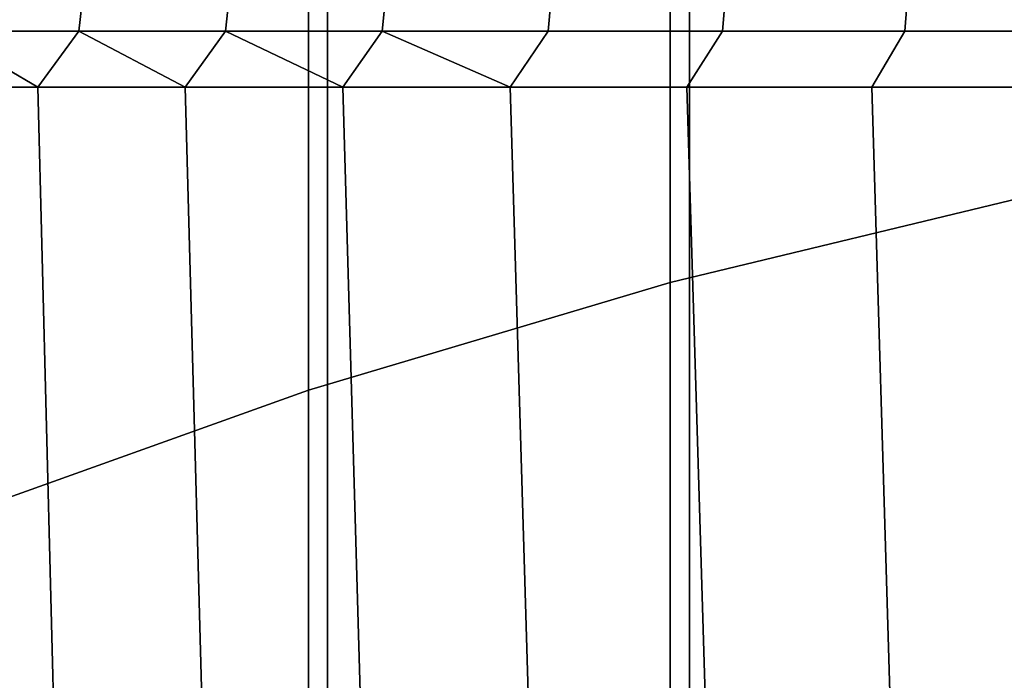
# Model space of a CAD drawing. Header units: metres. Extents: x -28 to 70, y -212 to 28.
# Tile 21 of 239: x -4.54 to -2.77, y -181.92 to -180.73. Entities that reach past the tile are written whole.
import ezdxf

# ---------------------------------------------------------------- set-up
doc = ezdxf.new("R2010")
doc.units = ezdxf.units.M
doc.layers.add('solid_10_261_102_XXX', color=7, linetype='CONTINUOUS')

msp = doc.modelspace()

# ---------------------------------------------------------------- linework, layer by layer
at = {"layer": 'solid_10_261_102_XXX'}
for points in [[(-2.708631, -180.053925, 351.703735), (-2.708631, -181.045731, 349.503113), (-3.369324, -181.205139, 349.572357), (-3.369324, -180.211395, 351.777313)], [(-4.62221, -180.094742, 391.178131), (-4.62221, -182.164764, 388.96167), (-3.984917, -182.346924, 389.127197), (-3.984917, -180.272308, 391.348572)], [(-3.369324, -180.211395, 351.777313), (-3.369324, -181.205139, 349.572357), (-4.019004, -181.398926, 349.656555), (-4.019004, -180.402802, 351.86676)], [(-3.984917, -180.272308, 391.348572), (-3.984917, -182.346924, 389.127197), (-3.334599, -182.501831, 389.267944), (-3.334599, -180.423309, 391.4935)], [(-4.019004, -180.402802, 351.86676), (-4.019004, -181.398926, 349.656555), (-4.65555, -181.62645, 349.755371), (-4.65555, -180.627548, 351.971741)], [(-3.334599, -180.423309, 391.4935), (-3.334599, -182.501831, 389.267944), (-2.673383, -182.628983, 389.383484), (-2.673383, -180.547256, 391.612488)], [(-4.67677, -180.753601, 294.888611), (-4.43205, -180.753601, 295.186798), (-4.420475, -180.652832, 295.176666), (-4.664555, -180.652832, 294.879242)], [(-4.43205, -180.753601, 287.413208), (-4.67677, -180.753601, 287.711395), (-4.664555, -180.652832, 287.720764), (-4.420475, -180.652832, 287.42334)], [(-4.43205, -180.753601, 295.186798), (-4.168352, -180.753601, 295.468353), (-4.157465, -180.652832, 295.457458), (-4.420475, -180.652832, 295.176666)], [(-4.168352, -180.753601, 287.131653), (-4.43205, -180.753601, 287.413208), (-4.420475, -180.652832, 287.42334), (-4.157465, -180.652832, 287.142548)], [(-4.168352, -180.753601, 295.468353), (-3.886804, -180.753601, 295.732056), (-3.876652, -180.652832, 295.72049), (-4.157465, -180.652832, 295.457458)], [(-3.886804, -180.753601, 286.86795), (-4.168352, -180.753601, 287.131653), (-4.157465, -180.652832, 287.142548), (-3.876652, -180.652832, 286.879517)], [(-3.886804, -180.753601, 295.732056), (-3.588612, -180.753601, 295.976776), (-3.579239, -180.652832, 295.964569), (-3.876652, -180.652832, 295.72049)], [(-3.588612, -180.753601, 286.62323), (-3.886804, -180.753601, 286.86795), (-3.876652, -180.652832, 286.879517), (-3.579239, -180.652832, 286.635437)], [(-3.588612, -180.753601, 295.976776), (-3.275053, -180.753601, 296.201477), (-3.266499, -180.652832, 296.18866), (-3.579239, -180.652832, 295.964569)], [(-3.275053, -180.753601, 286.398529), (-3.588612, -180.753601, 286.62323), (-3.579239, -180.652832, 286.635437), (-3.266499, -180.652832, 286.411346)], [(-3.275053, -180.753601, 296.201477), (-2.94747, -180.753601, 296.405182), (-2.939771, -180.652832, 296.391846), (-3.266499, -180.652832, 296.18866)], [(-2.94747, -180.753601, 286.194824), (-3.275053, -180.753601, 286.398529), (-3.266499, -180.652832, 286.411346), (-2.939771, -180.652832, 286.20816)], [(-2.94747, -180.753601, 296.405182), (-2.607265, -180.753601, 296.587006), (-2.600455, -180.652832, 296.573212), (-2.939771, -180.652832, 296.391846)], [(-2.607265, -180.753601, 286.013), (-2.94747, -180.753601, 286.194824), (-2.939771, -180.652832, 286.20816), (-2.600455, -180.652832, 286.026794)], [(-4.67677, -180.753601, 294.888611), (-4.74992, -180.854065, 294.799744), (-4.505557, -180.854065, 295.109192)], [(-4.67677, -180.753601, 287.711395), (-4.505555, -180.854065, 287.490814), (-4.749919, -180.854065, 287.800262)], [(-4.43205, -180.753601, 287.413208), (-4.505555, -180.854065, 287.490814), (-4.67677, -180.753601, 287.711395)], [(-4.67677, -180.753601, 294.888611), (-4.505557, -180.854065, 295.109192), (-4.43205, -180.753601, 295.186798)], [(-4.43205, -180.753601, 295.186798), (-4.505557, -180.854065, 295.109192), (-4.241071, -180.854065, 295.401611)], [(-4.43205, -180.753601, 287.413208), (-4.241068, -180.854065, 287.198364), (-4.505555, -180.854065, 287.490814)], [(-4.168352, -180.753601, 287.131653), (-4.241068, -180.854065, 287.198364), (-4.43205, -180.753601, 287.413208)], [(-4.43205, -180.753601, 295.186798), (-4.241071, -180.854065, 295.401611), (-4.168352, -180.753601, 295.468353)], [(-4.168352, -180.753601, 295.468353), (-4.241071, -180.854065, 295.401611), (-3.957642, -180.854065, 295.675751)], [(-4.168352, -180.753601, 287.131653), (-3.95764, -180.854065, 286.924255), (-4.241068, -180.854065, 287.198364)], [(-3.886804, -180.753601, 286.86795), (-3.95764, -180.854065, 286.924255), (-4.168352, -180.753601, 287.131653)], [(-4.168352, -180.753601, 295.468353), (-3.957642, -180.854065, 295.675751), (-3.886804, -180.753601, 295.732056)], [(-3.886804, -180.753601, 295.732056), (-3.957642, -180.854065, 295.675751), (-3.656537, -180.854065, 295.930298)], [(-3.886804, -180.753601, 286.86795), (-3.656536, -180.854065, 286.669678), (-3.95764, -180.854065, 286.924255)], [(-3.588612, -180.753601, 286.62323), (-3.656536, -180.854065, 286.669678), (-3.886804, -180.753601, 286.86795)], [(-3.886804, -180.753601, 295.732056), (-3.656537, -180.854065, 295.930298), (-3.588612, -180.753601, 295.976776)], [(-3.275053, -180.753601, 296.201477), (-3.588612, -180.753601, 295.976776), (-3.656537, -180.854065, 295.930298), (-3.339103, -180.854065, 296.164185)], [(-3.275053, -180.753601, 286.398529), (-3.3391, -180.854065, 286.435791), (-3.656536, -180.854065, 286.669678), (-3.588612, -180.753601, 286.62323)], [(-2.94747, -180.753601, 296.405182), (-3.275053, -180.753601, 296.201477), (-3.339103, -180.854065, 296.164185), (-3.006755, -180.854065, 296.376373)], [(-2.94747, -180.753601, 286.194824), (-3.006752, -180.854065, 286.223633), (-3.3391, -180.854065, 286.435791), (-3.275053, -180.753601, 286.398529)], [(-2.607265, -180.753601, 296.587006), (-2.94747, -180.753601, 296.405182), (-3.006755, -180.854065, 296.376373), (-2.660979, -180.854065, 296.565857)], [(-2.607265, -180.753601, 286.013), (-2.660975, -180.854065, 286.034149), (-3.006752, -180.854065, 286.223633), (-2.94747, -180.753601, 286.194824)], [(-4.74992, -180.854065, 294.799744), (-4.559823, -188.900085, 295.044067), (-4.303016, -188.798035, 295.336578), (-4.505557, -180.854065, 295.109192)], [(-4.749919, -180.854065, 287.800262), (-4.505555, -180.854065, 287.490814), (-4.303025, -188.798035, 287.263428), (-4.559828, -188.900085, 287.555939)], [(-4.505557, -180.854065, 295.109192), (-4.303016, -188.798035, 295.336578), (-4.027461, -188.696045, 295.611572), (-4.241071, -180.854065, 295.401611)], [(-4.505555, -180.854065, 287.490814), (-4.241068, -180.854065, 287.198364), (-4.027475, -188.696045, 286.988434), (-4.303025, -188.798035, 287.263428)], [(-4.241071, -180.854065, 295.401611), (-4.027461, -188.696045, 295.611572), (-3.735525, -188.596237, 295.866821), (-3.957642, -180.854065, 295.675751)], [(-4.241068, -180.854065, 287.198364), (-3.95764, -180.854065, 286.924255), (-3.735535, -188.596237, 286.733185), (-4.027475, -188.696045, 286.988434)], [(-3.957642, -180.854065, 295.675751), (-3.735525, -188.596237, 295.866821), (-3.429511, -188.500504, 296.100891), (-3.656537, -180.854065, 295.930298)], [(-3.95764, -180.854065, 286.924255), (-3.656536, -180.854065, 286.669678), (-3.42953, -188.500504, 286.499146), (-3.735535, -188.596237, 286.733185)], [(-3.656537, -180.854065, 295.930298), (-3.429511, -188.500504, 296.100891), (-3.111675, -188.410461, 296.312744), (-3.339103, -180.854065, 296.164185)], [(-3.656536, -180.854065, 286.669678), (-3.3391, -180.854065, 286.435791), (-3.111696, -188.410461, 286.287292), (-3.42953, -188.500504, 286.499146)], [(-3.339103, -180.854065, 296.164185), (-3.111675, -188.410461, 296.312744), (-2.784386, -188.327499, 296.501648), (-3.006755, -180.854065, 296.376373)], [(-3.3391, -180.854065, 286.435791), (-3.006752, -180.854065, 286.223633), (-2.784406, -188.327515, 286.098358), (-3.111696, -188.410461, 286.287292)], [(-3.006755, -180.854065, 296.376373), (-2.784386, -188.327499, 296.501648), (-2.449103, -188.252579, 296.667664), (-2.660979, -180.854065, 296.565857)], [(-3.006752, -180.854065, 286.223633), (-2.660975, -180.854065, 286.034149), (-2.449112, -188.252579, 285.932343), (-2.784406, -188.327515, 286.098358)], [(-2.708631, -181.045731, 349.503113), (-2.708631, -181.977051, 347.276245), (-3.369324, -182.138306, 347.341095), (-3.369324, -181.205139, 349.572357)], [(-3.369324, -181.205139, 349.572357), (-3.369324, -182.138306, 347.341095), (-4.019004, -182.33432, 347.419952), (-4.019004, -181.398926, 349.656555)], [(-4.019004, -181.398926, 349.656555), (-4.019004, -182.33432, 347.419952), (-4.65555, -182.564453, 347.512543), (-4.65555, -181.62645, 349.755371)]]:
    msp.add_3dface(points, dxfattribs=at)

doc.saveas('drawing.dxf')
